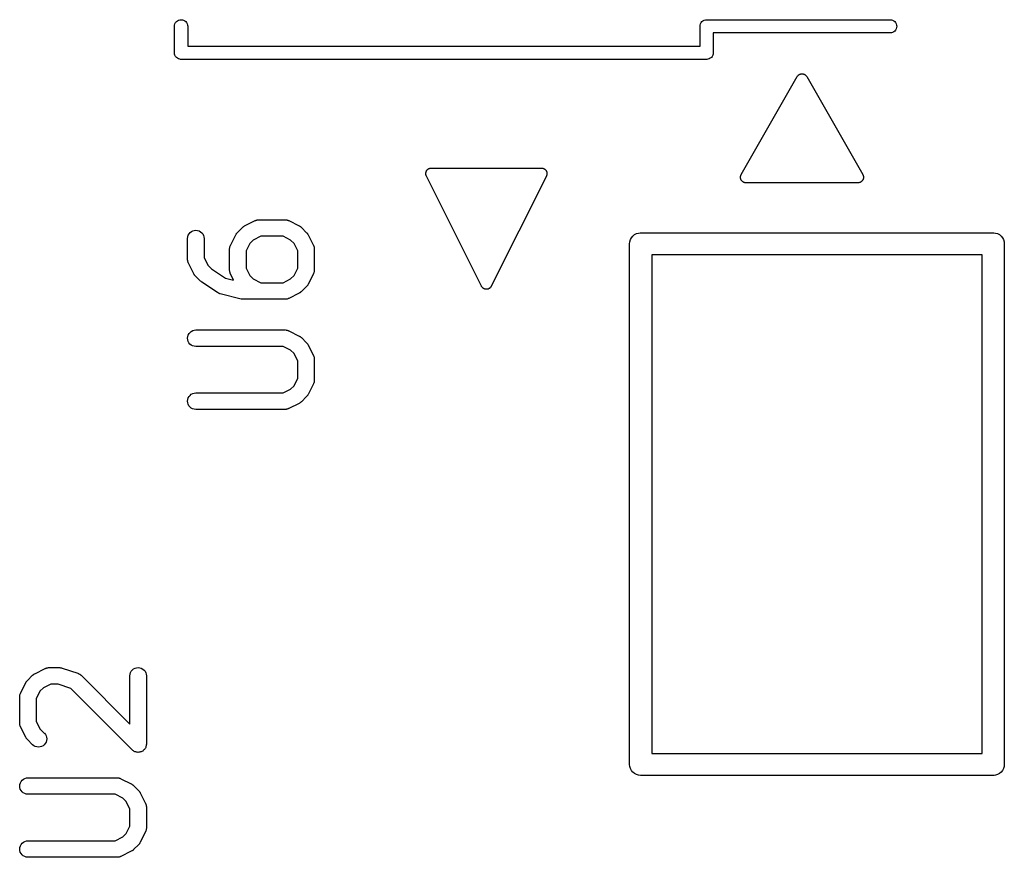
# Model space of a CAD drawing. Extents: x 0.02 to 3.89, y 0.07 to 3.88.
# Tile 43 of 172: x 1.97 to 2.32, y 1.81 to 2.11. Entities that reach past the tile are written whole.
import ezdxf

# ---------------------------------------------------------------- set-up
doc = ezdxf.new("R2010")
doc.units = 0
doc.header["$MEASUREMENT"] = 0
doc.layers.add('BLACK', color=7, linetype='CONTINUOUS')

msp = doc.modelspace()

# ---------------------------------------------------------------- linework, layer by layer
at = {"layer": 'BLACK', "linetype": 'CONTINUOUS'}
for p, q in [((2.02579, 2.10405), (2.02582, 2.1044)), ((2.02579, 2.0946), (2.02579, 2.10405)), ((2.02582, 2.1044), (2.02596, 2.10485)), ((2.02596, 2.10485), (2.02618, 2.10526)), ((2.02618, 2.10526), (2.02647, 2.10562)), ((2.02647, 2.10562), (2.02683, 2.10591)), ((2.02683, 2.10591), (2.02724, 2.10613)), ((2.02724, 2.10613), (2.02769, 2.10627)), ((2.02769, 2.10627), (2.02815, 2.10631)), ((2.02815, 2.10631), (2.02861, 2.10627)), ((2.02861, 2.10627), (2.02906, 2.10613)), ((2.02906, 2.10613), (2.02947, 2.10591)), ((2.02947, 2.10591), (2.02983, 2.10562)), ((2.02983, 2.10562), (2.03012, 2.10526)), ((2.03012, 2.10526), (2.03034, 2.10485)), ((2.03034, 2.10485), (2.03048, 2.1044)), ((2.03048, 2.1044), (2.03051, 2.10405)), ((2.03051, 2.10405), (2.03051, 2.09685)), ((2.21357, 2.10394), (2.21362, 2.1044)), ((2.21358, 2.10382), (2.21357, 2.10394)), ((2.21362, 2.1044), (2.21375, 2.10485)), ((2.21375, 2.10485), (2.21397, 2.10526)), ((2.21397, 2.10526), (2.21427, 2.10562)), ((2.21427, 2.10562), (2.21463, 2.10591)), ((2.21463, 2.10591), (2.21504, 2.10613)), ((2.21504, 2.10613), (2.21548, 2.10627)), ((2.21548, 2.10627), (2.21583, 2.1063)), ((2.21583, 2.1063), (2.21594, 2.10631)), ((2.21583, 2.1063), (2.21583, 2.1063)), ((2.21594, 2.10631), (2.21606, 2.1063)), ((2.21606, 2.1063), (2.28161, 2.1063)), ((2.28161, 2.1063), (2.28196, 2.10627)), ((2.28196, 2.10627), (2.2824, 2.10613)), ((2.2824, 2.10613), (2.28281, 2.10591)), ((2.28281, 2.10591), (2.28317, 2.10562)), ((2.28317, 2.10562), (2.28347, 2.10526)), ((2.28347, 2.10526), (2.28369, 2.10485)), ((2.28369, 2.10485), (2.28382, 2.1044)), ((2.28382, 2.1044), (2.28387, 2.10394)), ((2.28387, 2.10394), (2.28382, 2.10347)), ((2.21358, 2.09685), (2.21358, 2.10382)), ((2.28161, 2.10157), (2.21831, 2.10157)), ((2.21831, 2.10157), (2.21831, 2.0946)), ((2.28196, 2.10161), (2.28161, 2.10157)), ((2.2824, 2.10174), (2.28196, 2.10161)), ((2.28281, 2.10196), (2.2824, 2.10174)), ((2.28317, 2.10226), (2.28281, 2.10196)), ((2.28347, 2.10262), (2.28317, 2.10226)), ((2.28369, 2.10303), (2.28347, 2.10262)), ((2.28382, 2.10347), (2.28369, 2.10303)), ((2.03051, 2.09685), (2.21358, 2.09685)), ((2.02578, 2.09449), (2.02579, 2.0946)), ((2.02582, 2.09403), (2.02578, 2.09449)), ((2.02596, 2.09358), (2.02582, 2.09403)), ((2.02618, 2.09317), (2.02596, 2.09358)), ((2.21814, 2.09358), (2.21792, 2.09317)), ((2.21827, 2.09403), (2.21814, 2.09358)), ((2.21832, 2.09449), (2.21827, 2.09403)), ((2.21831, 2.0946), (2.21832, 2.09449)), ((2.02647, 2.09281), (2.02618, 2.09317)), ((2.02683, 2.09251), (2.02647, 2.09281)), ((2.02724, 2.0923), (2.02683, 2.09251)), ((2.02769, 2.09216), (2.02724, 2.0923)), ((2.02795, 2.09213), (2.02769, 2.09216)), ((2.02815, 2.09211), (2.02795, 2.09213)), ((2.02827, 2.09213), (2.02815, 2.09211)), ((2.21583, 2.09213), (2.02827, 2.09213)), ((2.21594, 2.09211), (2.21583, 2.09213)), ((2.21606, 2.09213), (2.21594, 2.09211)), ((2.21641, 2.09216), (2.21606, 2.09213)), ((2.21606, 2.09213), (2.21606, 2.09213)), ((2.21685, 2.0923), (2.21641, 2.09216)), ((2.21726, 2.09251), (2.21685, 2.0923)), ((2.21762, 2.09281), (2.21726, 2.09251)), ((2.21792, 2.09317), (2.21762, 2.09281)), ((2.24845, 2.08622), (2.2485, 2.08626)), ((2.2485, 2.08626), (2.24853, 2.08631)), ((2.24853, 2.08631), (2.24863, 2.0864)), ((2.24863, 2.0864), (2.24872, 2.0865)), ((2.24872, 2.0865), (2.24877, 2.08653)), ((2.24877, 2.08653), (2.24881, 2.08657)), ((2.24881, 2.08657), (2.24893, 2.08664)), ((2.24893, 2.08664), (2.24904, 2.08672)), ((2.24904, 2.08672), (2.24909, 2.08674)), ((2.24909, 2.08674), (2.24914, 2.08677)), ((2.24914, 2.08677), (2.24927, 2.08682)), ((2.24927, 2.08682), (2.24939, 2.08687)), ((2.24939, 2.08687), (2.24945, 2.08688)), ((2.24945, 2.08688), (2.2495, 2.0869)), ((2.2495, 2.0869), (2.24963, 2.08693)), ((2.24963, 2.08693), (2.24976, 2.08695)), ((2.24976, 2.08695), (2.24982, 2.08696)), ((2.24982, 2.08696), (2.24988, 2.08696)), ((2.24988, 2.08696), (2.25001, 2.08696)), ((2.25001, 2.08696), (2.25015, 2.08696)), ((2.25015, 2.08696), (2.25021, 2.08695)), ((2.25021, 2.08695), (2.25027, 2.08695)), ((2.25027, 2.08695), (2.25039, 2.08692)), ((2.25039, 2.08692), (2.25052, 2.0869)), ((2.25052, 2.0869), (2.25058, 2.08688)), ((2.25058, 2.08688), (2.25064, 2.08686)), ((2.25064, 2.08686), (2.25076, 2.08681)), ((2.25076, 2.08681), (2.25088, 2.08676)), ((2.25088, 2.08676), (2.25093, 2.08673)), ((2.25093, 2.08673), (2.25099, 2.0867)), ((2.25099, 2.0867), (2.2511, 2.08662)), ((2.2511, 2.08662), (2.25121, 2.08655)), ((2.25121, 2.08655), (2.25125, 2.08651)), ((2.25125, 2.08651), (2.2513, 2.08648)), ((2.2513, 2.08648), (2.25139, 2.08638)), ((2.25139, 2.08638), (2.25149, 2.08629)), ((2.25149, 2.08629), (2.25152, 2.08624)), ((2.25152, 2.08624), (2.25156, 2.0862)), ((2.22829, 2.05098), (2.24829, 2.08598)), ((2.24829, 2.08598), (2.2483, 2.086)), ((2.2483, 2.086), (2.24838, 2.08611)), ((2.24838, 2.08611), (2.24845, 2.08622)), ((2.25156, 2.0862), (2.25163, 2.08608)), ((2.25163, 2.08608), (2.25171, 2.08598)), ((2.25171, 2.08598), (2.27171, 2.05098)), ((2.11559, 2.05135), (2.1156, 2.05148)), ((2.1156, 2.05129), (2.11559, 2.05135)), ((2.11559, 2.05122), (2.1156, 2.05129)), ((2.11561, 2.0511), (2.11559, 2.05122)), ((2.1156, 2.05148), (2.11561, 2.05161)), ((2.11561, 2.05161), (2.11562, 2.05167)), ((2.11563, 2.05097), (2.11561, 2.0511)), ((2.11562, 2.05167), (2.11563, 2.05173)), ((2.11563, 2.05173), (2.11567, 2.05186)), ((2.11567, 2.05186), (2.1157, 2.05198)), ((2.1157, 2.05198), (2.11573, 2.05204)), ((2.11573, 2.05204), (2.11574, 2.0521)), ((2.11574, 2.0521), (2.11581, 2.05221)), ((2.11581, 2.05221), (2.11586, 2.05233)), ((2.11586, 2.05233), (2.1159, 2.05238)), ((2.1159, 2.05238), (2.11593, 2.05244)), ((2.11593, 2.05244), (2.11601, 2.05254)), ((2.11601, 2.05254), (2.11608, 2.05264)), ((2.11608, 2.05264), (2.11613, 2.05269)), ((2.11613, 2.05269), (2.11617, 2.05274)), ((2.11617, 2.05274), (2.11627, 2.05282)), ((2.11627, 2.05282), (2.11636, 2.0529)), ((2.11636, 2.0529), (2.11642, 2.05294)), ((2.11642, 2.05294), (2.11647, 2.05298)), ((2.11647, 2.05298), (2.11658, 2.05304)), ((2.11658, 2.05304), (2.11669, 2.05311)), ((2.11669, 2.05311), (2.11675, 2.05313)), ((2.11675, 2.05313), (2.11681, 2.05316)), ((2.11681, 2.05316), (2.11693, 2.0532)), ((2.11693, 2.0532), (2.11705, 2.05324)), ((2.11705, 2.05324), (2.11711, 2.05325)), ((2.11711, 2.05325), (2.11718, 2.05327)), ((2.11718, 2.05327), (2.1173, 2.05328)), ((2.1173, 2.05328), (2.11743, 2.0533)), ((2.11743, 2.0533), (2.11749, 2.0533)), ((2.11749, 2.0533), (2.11756, 2.05331)), ((2.11756, 2.05331), (2.15693, 2.05331)), ((2.15693, 2.05331), (2.15696, 2.05331)), ((2.15696, 2.05331), (2.15702, 2.0533)), ((2.15702, 2.0533), (2.15709, 2.0533)), ((2.15709, 2.0533), (2.15721, 2.05328)), ((2.15721, 2.05328), (2.15734, 2.05326)), ((2.15734, 2.05326), (2.1574, 2.05324)), ((2.1574, 2.05324), (2.15746, 2.05323)), ((2.15746, 2.05323), (2.15758, 2.05319)), ((2.15758, 2.05319), (2.1577, 2.05315)), ((2.1577, 2.05315), (2.15776, 2.05312)), ((2.15776, 2.05312), (2.15782, 2.05309)), ((2.15782, 2.05309), (2.15793, 2.05302)), ((2.15793, 2.05302), (2.15804, 2.05296)), ((2.15804, 2.05296), (2.15809, 2.05292)), ((2.15809, 2.05292), (2.15815, 2.05289)), ((2.15815, 2.05289), (2.15824, 2.0528)), ((2.15824, 2.0528), (2.15834, 2.05272)), ((2.15834, 2.05272), (2.15838, 2.05267)), ((2.15838, 2.05267), (2.15842, 2.05262)), ((2.15842, 2.05262), (2.1585, 2.05252)), ((2.1585, 2.05252), (2.15858, 2.05242)), ((2.15858, 2.05242), (2.15861, 2.05236)), ((2.15861, 2.05236), (2.15864, 2.05231)), ((2.15864, 2.05231), (2.1587, 2.05219)), ((2.1587, 2.05219), (2.15875, 2.05208)), ((2.15875, 2.05208), (2.15877, 2.05201)), ((2.15877, 2.05201), (2.1588, 2.05195)), ((2.1588, 2.05195), (2.15883, 2.05183)), ((2.15883, 2.05183), (2.15886, 2.05171)), ((2.15886, 2.05171), (2.15887, 2.05164)), ((2.15887, 2.05107), (2.15886, 2.05094)), ((2.15887, 2.05164), (2.15888, 2.05158)), ((2.15889, 2.0512), (2.15887, 2.05107)), ((2.15888, 2.05158), (2.15889, 2.05145)), ((2.15889, 2.05145), (2.1589, 2.05132)), ((2.1589, 2.05132), (2.15889, 2.05126)), ((2.15889, 2.05126), (2.15889, 2.0512)), ((2.11564, 2.05091), (2.11563, 2.05097)), ((2.11565, 2.05084), (2.11564, 2.05091)), ((2.1157, 2.05072), (2.11565, 2.05084)), ((2.11573, 2.0506), (2.1157, 2.05072)), ((2.11576, 2.05054), (2.11573, 2.0506)), ((2.11579, 2.05048), (2.11576, 2.05054)), ((2.1158, 2.05046), (2.11579, 2.05048)), ((2.13548, 2.01109), (2.1158, 2.05046)), ((2.15869, 2.05046), (2.139, 2.01109)), ((2.15871, 2.05052), (2.15869, 2.05046)), ((2.15874, 2.05058), (2.15871, 2.05052)), ((2.15878, 2.0507), (2.15874, 2.05058)), ((2.15883, 2.05082), (2.15878, 2.0507)), ((2.15884, 2.05088), (2.15883, 2.05082)), ((2.15886, 2.05094), (2.15884, 2.05088)), ((2.22803, 2.05001), (2.22804, 2.05013)), ((2.22804, 2.04994), (2.22803, 2.05001)), ((2.22804, 2.05013), (2.22805, 2.05025)), ((2.22804, 2.04987), (2.22804, 2.04994)), ((2.22806, 2.04975), (2.22804, 2.04987)), ((2.22805, 2.05025), (2.22806, 2.05032)), ((2.22806, 2.05032), (2.22807, 2.0504)), ((2.22807, 2.04963), (2.22806, 2.04975)), ((2.22807, 2.0504), (2.22811, 2.05051)), ((2.22809, 2.04956), (2.22807, 2.04963)), ((2.2281, 2.04949), (2.22809, 2.04956)), ((2.22814, 2.04938), (2.2281, 2.04949)), ((2.22811, 2.05051), (2.22813, 2.05063)), ((2.22813, 2.05063), (2.22816, 2.05069)), ((2.22817, 2.04926), (2.22814, 2.04938)), ((2.22816, 2.05069), (2.22819, 2.05076)), ((2.22821, 2.0492), (2.22817, 2.04926)), ((2.22819, 2.05076), (2.22824, 2.05087)), ((2.22823, 2.04913), (2.22821, 2.0492)), ((2.2283, 2.04903), (2.22823, 2.04913)), ((2.22824, 2.05087), (2.22829, 2.05098)), ((2.22835, 2.04892), (2.2283, 2.04903)), ((2.2284, 2.04887), (2.22835, 2.04892)), ((2.22844, 2.0488), (2.2284, 2.04887)), ((2.22852, 2.04872), (2.22844, 2.0488)), ((2.22859, 2.04862), (2.22852, 2.04872)), ((2.22865, 2.04858), (2.22859, 2.04862)), ((2.2287, 2.04852), (2.22865, 2.04858)), ((2.2288, 2.04845), (2.2287, 2.04852)), ((2.22889, 2.04838), (2.2288, 2.04845)), ((2.22895, 2.04834), (2.22889, 2.04838)), ((2.22901, 2.0483), (2.22895, 2.04834)), ((2.22912, 2.04825), (2.22901, 2.0483)), ((2.22922, 2.04819), (2.22912, 2.04825)), ((2.22929, 2.04817), (2.22922, 2.04819)), ((2.22936, 2.04814), (2.22929, 2.04817)), ((2.22948, 2.04811), (2.22936, 2.04814)), ((2.22959, 2.04807), (2.22948, 2.04811)), ((2.22966, 2.04807), (2.22959, 2.04807)), ((2.22973, 2.04805), (2.22966, 2.04807)), ((2.22985, 2.04805), (2.22973, 2.04805)), ((2.22997, 2.04803), (2.22985, 2.04805)), ((2.23, 2.04803), (2.22997, 2.04803)), ((2.27, 2.04803), (2.23, 2.04803)), ((2.27012, 2.04804), (2.27, 2.04803)), ((2.27024, 2.04805), (2.27012, 2.04804)), ((2.27031, 2.04806), (2.27024, 2.04805)), ((2.27038, 2.04807), (2.27031, 2.04806)), ((2.2705, 2.0481), (2.27038, 2.04807)), ((2.27061, 2.04813), (2.2705, 2.0481)), ((2.27068, 2.04816), (2.27061, 2.04813)), ((2.27075, 2.04818), (2.27068, 2.04816)), ((2.27086, 2.04824), (2.27075, 2.04818)), ((2.27096, 2.04828), (2.27086, 2.04824)), ((2.27102, 2.04833), (2.27096, 2.04828)), ((2.27109, 2.04836), (2.27102, 2.04833)), ((2.27118, 2.04844), (2.27109, 2.04836)), ((2.27128, 2.0485), (2.27118, 2.04844)), ((2.27133, 2.04856), (2.27128, 2.0485)), ((2.27139, 2.0486), (2.27133, 2.04856)), ((2.27146, 2.0487), (2.27139, 2.0486)), ((2.27155, 2.04878), (2.27146, 2.0487)), ((2.27159, 2.04884), (2.27155, 2.04878)), ((2.27163, 2.0489), (2.27159, 2.04884)), ((2.27169, 2.049), (2.27163, 2.0489)), ((2.27175, 2.0491), (2.27169, 2.049)), ((2.27171, 2.05098), (2.27172, 2.05095)), ((2.27172, 2.05095), (2.27177, 2.05084)), ((2.27178, 2.04917), (2.27175, 2.0491)), ((2.27177, 2.05084), (2.27183, 2.05074)), ((2.27181, 2.04924), (2.27178, 2.04917)), ((2.27185, 2.04935), (2.27181, 2.04924)), ((2.27183, 2.05074), (2.27185, 2.05067)), ((2.27185, 2.05067), (2.27187, 2.0506)), ((2.27189, 2.04946), (2.27185, 2.04935)), ((2.27187, 2.0506), (2.2719, 2.05048)), ((2.27191, 2.04953), (2.27189, 2.04946)), ((2.2719, 2.05048), (2.27193, 2.05037)), ((2.27193, 2.0496), (2.27191, 2.04953)), ((2.27193, 2.05037), (2.27194, 2.0503)), ((2.27194, 2.04972), (2.27193, 2.0496)), ((2.27194, 2.0503), (2.27196, 2.05022)), ((2.27196, 2.04984), (2.27194, 2.04972)), ((2.27196, 2.05022), (2.27196, 2.05011)), ((2.27196, 2.05011), (2.27197, 2.04999)), ((2.27197, 2.04999), (2.27196, 2.04991)), ((2.27196, 2.04991), (2.27196, 2.04984)), ((2.05087, 2.03264), (2.05462, 2.03451)), ((2.05462, 2.03451), (2.05465, 2.03453)), ((2.05465, 2.03453), (2.05474, 2.03456)), ((2.05474, 2.03456), (2.05481, 2.0346)), ((2.05481, 2.0346), (2.05501, 2.03466)), ((2.05501, 2.03466), (2.05519, 2.03473)), ((2.05519, 2.03473), (2.05528, 2.03474)), ((2.05528, 2.03474), (2.05536, 2.03477)), ((2.05536, 2.03477), (2.05556, 2.03479)), ((2.05556, 2.03479), (2.05576, 2.03482)), ((2.05576, 2.03482), (2.05585, 2.03482)), ((2.05585, 2.03482), (2.05594, 2.03482)), ((2.05594, 2.03482), (2.06531, 2.03482)), ((2.06531, 2.03482), (2.06535, 2.03482)), ((2.06535, 2.03482), (2.06544, 2.03481)), ((2.06544, 2.03481), (2.06553, 2.03482)), ((2.06553, 2.03482), (2.06572, 2.03478)), ((2.06572, 2.03478), (2.06593, 2.03476)), ((2.06593, 2.03476), (2.06601, 2.03473)), ((2.06601, 2.03473), (2.06609, 2.03472)), ((2.06609, 2.03472), (2.06628, 2.03465)), ((2.06628, 2.03465), (2.06647, 2.03458)), ((2.06647, 2.03458), (2.06655, 2.03454)), ((2.06655, 2.03454), (2.06663, 2.03451)), ((2.06663, 2.03451), (2.07038, 2.03264)), ((2.031, 2.02979), (2.03137, 2.03023)), ((2.03137, 2.03023), (2.03182, 2.03059)), ((2.03182, 2.03059), (2.03233, 2.03086)), ((2.03233, 2.03086), (2.03289, 2.03102)), ((2.03289, 2.03102), (2.03346, 2.03107)), ((2.03346, 2.03107), (2.03403, 2.03101)), ((2.03403, 2.03101), (2.03458, 2.03084)), ((2.03458, 2.03084), (2.03509, 2.03057)), ((2.03509, 2.03057), (2.03554, 2.0302)), ((2.03554, 2.0302), (2.0359, 2.02976)), ((2.04794, 2.02986), (2.048, 2.02996)), ((2.048, 2.02996), (2.04812, 2.03008)), ((2.04812, 2.03008), (2.04823, 2.03021)), ((2.04823, 2.03021), (2.0501, 2.03208)), ((2.0501, 2.03208), (2.05013, 2.03211)), ((2.05013, 2.03211), (2.05026, 2.03222)), ((2.05026, 2.03222), (2.05038, 2.03233)), ((2.05038, 2.03233), (2.05048, 2.0324)), ((2.05048, 2.0324), (2.05058, 2.03247)), ((2.05058, 2.03247), (2.05073, 2.03255)), ((2.05073, 2.03255), (2.05087, 2.03264)), ((2.07038, 2.03264), (2.07042, 2.03262)), ((2.07042, 2.03262), (2.07056, 2.03253)), ((2.07056, 2.03253), (2.0707, 2.03245)), ((2.0707, 2.03245), (2.0708, 2.03237)), ((2.0708, 2.03237), (2.0709, 2.03231)), ((2.0709, 2.03231), (2.07102, 2.03219)), ((2.07102, 2.03219), (2.07115, 2.03208)), ((2.07115, 2.03208), (2.07302, 2.03021)), ((2.07302, 2.03021), (2.07305, 2.03018)), ((2.07305, 2.03018), (2.07316, 2.03005)), ((2.07316, 2.03005), (2.07327, 2.02993)), ((2.19085, 2.02988), (2.19159, 2.0301)), ((2.19159, 2.0301), (2.19217, 2.03016)), ((2.19217, 2.03016), (2.19236, 2.03018)), ((2.19236, 2.03018), (2.19256, 2.03016)), ((2.19256, 2.03016), (2.31815, 2.03016)), ((2.31815, 2.03016), (2.31835, 2.03018)), ((2.31835, 2.03018), (2.31854, 2.03016)), ((2.31854, 2.03016), (2.31912, 2.0301)), ((2.31912, 2.0301), (2.31986, 2.02988)), ((2.03049, 2.02816), (2.03055, 2.02874)), ((2.03049, 2.02812), (2.03049, 2.02816)), ((2.03049, 2.02062), (2.03049, 2.02812)), ((2.03055, 2.02874), (2.03073, 2.02928)), ((2.03073, 2.02928), (2.031, 2.02979)), ((2.0359, 2.02976), (2.03617, 2.02925)), ((2.03617, 2.02925), (2.03634, 2.0287)), ((2.03634, 2.0287), (2.03639, 2.02812)), ((2.03639, 2.02812), (2.03639, 2.02132)), ((2.0458, 2.02569), (2.04767, 2.02944)), ((2.04767, 2.02944), (2.04769, 2.02948)), ((2.04769, 2.02948), (2.04778, 2.02962)), ((2.04778, 2.02962), (2.04786, 2.02976)), ((2.04786, 2.02976), (2.04794, 2.02986)), ((2.05394, 2.02757), (2.05274, 2.02637)), ((2.05663, 2.02892), (2.05394, 2.02757)), ((2.06461, 2.02892), (2.05663, 2.02892)), ((2.06731, 2.02757), (2.06461, 2.02892)), ((2.06851, 2.02637), (2.06731, 2.02757)), ((2.07327, 2.02993), (2.07334, 2.02983)), ((2.07334, 2.02983), (2.07341, 2.02973)), ((2.07341, 2.02973), (2.07349, 2.02958)), ((2.07349, 2.02958), (2.07358, 2.02944)), ((2.07358, 2.02944), (2.07545, 2.02569)), ((2.18841, 2.02622), (2.18848, 2.02699)), ((2.18848, 2.02699), (2.18871, 2.02773)), ((2.18871, 2.02773), (2.18907, 2.02842)), ((2.18907, 2.02842), (2.18956, 2.02902)), ((2.18956, 2.02902), (2.19016, 2.02951)), ((2.19016, 2.02951), (2.19085, 2.02988)), ((2.31986, 2.02988), (2.32054, 2.02951)), ((2.32054, 2.02951), (2.32114, 2.02902)), ((2.32114, 2.02902), (2.32164, 2.02842)), ((2.32164, 2.02842), (2.322, 2.02773)), ((2.322, 2.02773), (2.32223, 2.02699)), ((2.32223, 2.02699), (2.3223, 2.02622)), ((2.04549, 2.02459), (2.04553, 2.02479)), ((2.0455, 2.0245), (2.04549, 2.02459)), ((2.04549, 2.02441), (2.0455, 2.0245)), ((2.04549, 2.02437), (2.04549, 2.02441)), ((2.04549, 2.01687), (2.04549, 2.02437)), ((2.04553, 2.02479), (2.04555, 2.02499)), ((2.04555, 2.02499), (2.04558, 2.02507)), ((2.04558, 2.02507), (2.04559, 2.02515)), ((2.04559, 2.02515), (2.04566, 2.02534)), ((2.04566, 2.02534), (2.04572, 2.02554)), ((2.04572, 2.02554), (2.04577, 2.02561)), ((2.04577, 2.02561), (2.0458, 2.02569)), ((2.05274, 2.02637), (2.05139, 2.02367)), ((2.05139, 2.02367), (2.05139, 2.01757)), ((2.06986, 2.02367), (2.06851, 2.02637)), ((2.06986, 2.01757), (2.06986, 2.02367)), ((2.07545, 2.02569), (2.07547, 2.02566)), ((2.07547, 2.02566), (2.0755, 2.02557)), ((2.0755, 2.02557), (2.07554, 2.0255)), ((2.07554, 2.0255), (2.0756, 2.0253)), ((2.0756, 2.0253), (2.07567, 2.02511)), ((2.07567, 2.02511), (2.07568, 2.02503)), ((2.07568, 2.02503), (2.07571, 2.02495)), ((2.07571, 2.02495), (2.07573, 2.02474)), ((2.07573, 2.02474), (2.07576, 2.02455)), ((2.07576, 2.02455), (2.07575, 2.02446)), ((2.07575, 2.02446), (2.07576, 2.02437)), ((2.07576, 2.02437), (2.07576, 2.01687)), ((2.18843, 2.02603), (2.18841, 2.02622)), ((2.18843, 1.84043), (2.18843, 2.02603)), ((2.3223, 2.02622), (2.32228, 2.02603)), ((2.32228, 2.02603), (2.32228, 1.84043)), ((2.0305, 2.02054), (2.03049, 2.02062)), ((2.03049, 2.02045), (2.0305, 2.02054)), ((2.03052, 2.02025), (2.03049, 2.02045)), ((2.03054, 2.02005), (2.03052, 2.02025)), ((2.03057, 2.01997), (2.03054, 2.02005)), ((2.03058, 2.01988), (2.03057, 2.01997)), ((2.03065, 2.01969), (2.03058, 2.01988)), ((2.03071, 2.0195), (2.03065, 2.01969)), ((2.03075, 2.01942), (2.03071, 2.0195)), ((2.03078, 2.01934), (2.03075, 2.01942)), ((2.03639, 2.02132), (2.03774, 2.01862)), ((2.1963, 2.02228), (2.1963, 1.84417)), ((2.31441, 2.02228), (2.1963, 2.02228)), ((2.31441, 1.84417), (2.31441, 2.02228)), ((2.0308, 2.0193), (2.03078, 2.01934)), ((2.03267, 2.01555), (2.0308, 2.0193)), ((2.03774, 2.01862), (2.03907, 2.01729)), ((2.03907, 2.01729), (2.04403, 2.01399)), ((2.04549, 2.01679), (2.04549, 2.01687)), ((2.04549, 2.0167), (2.04549, 2.01679)), ((2.04552, 2.0165), (2.04549, 2.0167)), ((2.04554, 2.0163), (2.04552, 2.0165)), ((2.04557, 2.01622), (2.04554, 2.0163)), ((2.04558, 2.01613), (2.04557, 2.01622)), ((2.04565, 2.01594), (2.04558, 2.01613)), ((2.04571, 2.01575), (2.04565, 2.01594)), ((2.05139, 2.01757), (2.05274, 2.01487)), ((2.06851, 2.01487), (2.06986, 2.01757)), ((2.07559, 2.0159), (2.07552, 2.01571)), ((2.07566, 2.01609), (2.07559, 2.0159)), ((2.07567, 2.01618), (2.07566, 2.01609)), ((2.0757, 2.01626), (2.07567, 2.01618)), ((2.07572, 2.01646), (2.0757, 2.01626)), ((2.07576, 2.01666), (2.07572, 2.01646)), ((2.07576, 2.01683), (2.07575, 2.01675)), ((2.07575, 2.01675), (2.07576, 2.01666)), ((2.07576, 2.01687), (2.07576, 2.01683)), ((2.03276, 2.01541), (2.03267, 2.01555)), ((2.03284, 2.01526), (2.03276, 2.01541)), ((2.03292, 2.01517), (2.03284, 2.01526)), ((2.03298, 2.01506), (2.03292, 2.01517)), ((2.03309, 2.01494), (2.03298, 2.01506)), ((2.0332, 2.01481), (2.03309, 2.01494)), ((2.03323, 2.01478), (2.0332, 2.01481)), ((2.0351, 2.01291), (2.03323, 2.01478)), ((2.03531, 2.01274), (2.0351, 2.01291)), ((2.03552, 2.01256), (2.03531, 2.01274)), ((2.03555, 2.01254), (2.03552, 2.01256)), ((2.04118, 2.00879), (2.03555, 2.01254)), ((2.03555, 2.01254), (2.03555, 2.01254)), ((2.03555, 2.01254), (2.03555, 2.01254)), ((2.03555, 2.01254), (2.03555, 2.01254)), ((2.04403, 2.01399), (2.04694, 2.01326)), ((2.04575, 2.01567), (2.04571, 2.01575)), ((2.04578, 2.01559), (2.04575, 2.01567)), ((2.0458, 2.01555), (2.04578, 2.01559)), ((2.04694, 2.01326), (2.0458, 2.01555)), ((2.05274, 2.01487), (2.05394, 2.01368)), ((2.05394, 2.01368), (2.05663, 2.01233)), ((2.06461, 2.01233), (2.06731, 2.01368)), ((2.06731, 2.01368), (2.06851, 2.01487)), ((2.07545, 2.01555), (2.07358, 2.0118)), ((2.07548, 2.01563), (2.07545, 2.01555)), ((2.07552, 2.01571), (2.07548, 2.01563)), ((2.05663, 2.01233), (2.06461, 2.01233)), ((2.07076, 2.00885), (2.07067, 2.00877)), ((2.07087, 2.00891), (2.07076, 2.00885)), ((2.07099, 2.00903), (2.07087, 2.00891)), ((2.07112, 2.00913), (2.07099, 2.00903)), ((2.07115, 2.00916), (2.07112, 2.00913)), ((2.07302, 2.01104), (2.07115, 2.00916)), ((2.07313, 2.01116), (2.07302, 2.01104)), ((2.07324, 2.01128), (2.07313, 2.01116)), ((2.07331, 2.01139), (2.07324, 2.01128)), ((2.07339, 2.01148), (2.07331, 2.01139)), ((2.07347, 2.01163), (2.07339, 2.01148)), ((2.07356, 2.01177), (2.07347, 2.01163)), ((2.07358, 2.0118), (2.07356, 2.01177)), ((2.13551, 2.01105), (2.13548, 2.01109)), ((2.13553, 2.011), (2.13551, 2.01105)), ((2.13561, 2.01088), (2.13553, 2.011)), ((2.13569, 2.01076), (2.13561, 2.01088)), ((2.13572, 2.01073), (2.13569, 2.01076)), ((2.13575, 2.01069), (2.13572, 2.01073)), ((2.13585, 2.01059), (2.13575, 2.01069)), ((2.13595, 2.01048), (2.13585, 2.01059)), ((2.13599, 2.01046), (2.13595, 2.01048)), ((2.13603, 2.01042), (2.13599, 2.01046)), ((2.13615, 2.01034), (2.13603, 2.01042)), ((2.13626, 2.01026), (2.13615, 2.01034)), ((2.13631, 2.01024), (2.13626, 2.01026)), ((2.13635, 2.01021), (2.13631, 2.01024)), ((2.13648, 2.01016), (2.13635, 2.01021)), ((2.13662, 2.0101), (2.13648, 2.01016)), ((2.13666, 2.01009), (2.13662, 2.0101)), ((2.13671, 2.01007), (2.13666, 2.01009)), ((2.13685, 2.01005), (2.13671, 2.01007)), ((2.13699, 2.01002), (2.13685, 2.01005)), ((2.13704, 2.01001), (2.13699, 2.01002)), ((2.13709, 2.01001), (2.13704, 2.01001)), ((2.13723, 2.01001), (2.13709, 2.01001)), ((2.13737, 2.01), (2.13723, 2.01001)), ((2.13742, 2.01001), (2.13737, 2.01)), ((2.13747, 2.01001), (2.13742, 2.01001)), ((2.13761, 2.01004), (2.13747, 2.01001)), ((2.13775, 2.01007), (2.13761, 2.01004)), ((2.1378, 2.01008), (2.13775, 2.01007)), ((2.13785, 2.01009), (2.1378, 2.01008)), ((2.13798, 2.01015), (2.13785, 2.01009)), ((2.13811, 2.0102), (2.13798, 2.01015)), ((2.13815, 2.01023), (2.13811, 2.0102)), ((2.1382, 2.01025), (2.13815, 2.01023)), ((2.13832, 2.01033), (2.1382, 2.01025)), ((2.13844, 2.0104), (2.13832, 2.01033)), ((2.13847, 2.01044), (2.13844, 2.0104)), ((2.13852, 2.01047), (2.13847, 2.01044)), ((2.13862, 2.01057), (2.13852, 2.01047)), ((2.13872, 2.01067), (2.13862, 2.01057)), ((2.13875, 2.01071), (2.13872, 2.01067)), ((2.13878, 2.01074), (2.13875, 2.01071)), ((2.13886, 2.01086), (2.13878, 2.01074)), ((2.13894, 2.01098), (2.13886, 2.01086)), ((2.13897, 2.01102), (2.13894, 2.01098)), ((2.13899, 2.01106), (2.13897, 2.01102)), ((2.139, 2.01109), (2.13899, 2.01106)), ((2.04135, 2.0087), (2.04118, 2.00879)), ((2.04152, 2.0086), (2.04135, 2.0087)), ((2.0416, 2.00856), (2.04152, 2.0086)), ((2.04168, 2.00852), (2.0416, 2.00856)), ((2.04187, 2.00846), (2.04168, 2.00852)), ((2.04206, 2.00839), (2.04187, 2.00846)), ((2.0421, 2.00838), (2.04206, 2.00839)), ((2.0496, 2.00651), (2.0421, 2.00838)), ((2.04965, 2.0065), (2.0496, 2.00651)), ((2.0497, 2.00649), (2.04965, 2.0065)), ((2.04993, 2.00646), (2.0497, 2.00649)), ((2.05017, 2.00642), (2.04993, 2.00646)), ((2.05022, 2.00643), (2.05017, 2.00642)), ((2.05027, 2.00642), (2.05022, 2.00643)), ((2.05031, 2.00642), (2.05027, 2.00642)), ((2.06531, 2.00642), (2.05031, 2.00642)), ((2.0654, 2.00643), (2.06531, 2.00642)), ((2.06548, 2.00643), (2.0654, 2.00643)), ((2.06568, 2.00646), (2.06548, 2.00643)), ((2.06588, 2.00648), (2.06568, 2.00646)), ((2.06597, 2.0065), (2.06588, 2.00648)), ((2.06605, 2.00652), (2.06597, 2.0065)), ((2.06624, 2.00659), (2.06605, 2.00652)), ((2.06644, 2.00664), (2.06624, 2.00659)), ((2.06651, 2.00668), (2.06644, 2.00664)), ((2.06659, 2.00671), (2.06651, 2.00668)), ((2.06663, 2.00673), (2.06659, 2.00671)), ((2.07038, 2.00861), (2.06663, 2.00673)), ((2.07052, 2.0087), (2.07038, 2.00861)), ((2.07067, 2.00877), (2.07052, 2.0087)), ((2.03136, 1.9946), (2.03181, 1.99496)), ((2.03181, 1.99496), (2.03231, 1.99523)), ((2.03231, 1.99523), (2.03287, 1.9954)), ((2.03287, 1.9954), (2.03344, 1.99545)), ((2.03344, 1.99545), (2.06531, 1.99545)), ((2.06531, 1.99545), (2.06535, 1.99545)), ((2.06535, 1.99545), (2.06544, 1.99544)), ((2.06544, 1.99544), (2.06553, 1.99545)), ((2.06553, 1.99545), (2.06572, 1.99541)), ((2.06572, 1.99541), (2.06593, 1.99539)), ((2.06593, 1.99539), (2.06601, 1.99536)), ((2.06601, 1.99536), (2.06609, 1.99535)), ((2.06609, 1.99535), (2.06628, 1.99528)), ((2.06628, 1.99528), (2.06647, 1.99521)), ((2.06647, 1.99521), (2.06655, 1.99517)), ((2.06655, 1.99517), (2.06663, 1.99514)), ((2.06663, 1.99514), (2.07038, 1.99327)), ((2.03049, 1.99252), (2.03055, 1.99309)), ((2.03054, 1.99195), (2.03049, 1.99252)), ((2.0307, 1.99139), (2.03054, 1.99195)), ((2.03055, 1.99309), (2.03072, 1.99365)), ((2.03097, 1.99088), (2.0307, 1.99139)), ((2.03072, 1.99365), (2.03099, 1.99415)), ((2.03099, 1.99415), (2.03136, 1.9946)), ((2.07038, 1.99327), (2.07042, 1.99325)), ((2.07042, 1.99325), (2.07056, 1.99316)), ((2.07056, 1.99316), (2.0707, 1.99308)), ((2.0707, 1.99308), (2.0708, 1.993)), ((2.0708, 1.993), (2.0709, 1.99293)), ((2.0709, 1.99293), (2.07102, 1.99282)), ((2.07102, 1.99282), (2.07115, 1.99271)), ((2.07115, 1.99271), (2.07302, 1.99084)), ((2.03133, 1.99043), (2.03097, 1.99088)), ((2.03177, 1.99006), (2.03133, 1.99043)), ((2.03228, 1.98979), (2.03177, 1.99006)), ((2.03283, 1.98961), (2.03228, 1.98979)), ((2.0334, 1.98955), (2.03283, 1.98961)), ((2.03344, 1.98955), (2.0334, 1.98955)), ((2.06461, 1.98955), (2.03344, 1.98955)), ((2.06731, 1.9882), (2.06461, 1.98955)), ((2.06851, 1.987), (2.06731, 1.9882)), ((2.07302, 1.99084), (2.07305, 1.99081)), ((2.07305, 1.99081), (2.07316, 1.99068)), ((2.07316, 1.99068), (2.07327, 1.99056)), ((2.07327, 1.99056), (2.07334, 1.99046)), ((2.07334, 1.99046), (2.07341, 1.99036)), ((2.07341, 1.99036), (2.07349, 1.99021)), ((2.07349, 1.99021), (2.07358, 1.99007)), ((2.07358, 1.99007), (2.07545, 1.98632)), ((2.06986, 1.9843), (2.06851, 1.987)), ((2.06986, 1.9782), (2.06986, 1.9843)), ((2.07545, 1.98632), (2.07547, 1.98629)), ((2.07547, 1.98629), (2.0755, 1.9862)), ((2.0755, 1.9862), (2.07554, 1.98613)), ((2.07554, 1.98613), (2.0756, 1.98593)), ((2.0756, 1.98593), (2.07567, 1.98574)), ((2.07567, 1.98574), (2.07568, 1.98566)), ((2.07568, 1.98566), (2.07571, 1.98558)), ((2.07571, 1.98558), (2.07573, 1.98537)), ((2.07573, 1.98537), (2.07576, 1.98518)), ((2.07576, 1.98518), (2.07575, 1.98509)), ((2.07575, 1.98509), (2.07576, 1.985)), ((2.07576, 1.985), (2.07576, 1.9775)), ((2.06851, 1.9755), (2.06986, 1.9782)), ((2.07576, 1.97729), (2.07572, 1.97709)), ((2.07576, 1.97746), (2.07575, 1.97738)), ((2.07575, 1.97738), (2.07576, 1.97729)), ((2.07576, 1.9775), (2.07576, 1.97746)), ((2.06461, 1.97296), (2.06731, 1.97431)), ((2.06731, 1.97431), (2.06851, 1.9755)), ((2.07545, 1.97618), (2.07358, 1.97243)), ((2.07548, 1.97626), (2.07545, 1.97618)), ((2.07552, 1.97634), (2.07548, 1.97626)), ((2.07559, 1.97653), (2.07552, 1.97634)), ((2.07566, 1.97672), (2.07559, 1.97653)), ((2.07567, 1.97681), (2.07566, 1.97672)), ((2.0757, 1.97689), (2.07567, 1.97681)), ((2.07572, 1.97709), (2.0757, 1.97689)), ((2.03049, 1.97002), (2.03055, 1.9706)), ((2.03055, 1.9706), (2.03072, 1.97115)), ((2.03072, 1.97115), (2.03099, 1.97165)), ((2.03099, 1.97165), (2.03136, 1.9721)), ((2.03136, 1.9721), (2.03181, 1.97246)), ((2.03181, 1.97246), (2.03231, 1.97273)), ((2.03231, 1.97273), (2.03287, 1.9729)), ((2.03287, 1.9729), (2.03344, 1.97296)), ((2.03344, 1.97296), (2.06461, 1.97296)), ((2.07302, 1.97167), (2.07115, 1.96979)), ((2.07313, 1.97179), (2.07302, 1.97167)), ((2.07324, 1.97191), (2.07313, 1.97179)), ((2.07331, 1.97202), (2.07324, 1.97191)), ((2.07339, 1.97211), (2.07331, 1.97202)), ((2.07347, 1.97226), (2.07339, 1.97211)), ((2.07356, 1.9724), (2.07347, 1.97226)), ((2.07358, 1.97243), (2.07356, 1.9724)), ((2.03054, 1.96945), (2.03049, 1.97002)), ((2.0307, 1.9689), (2.03054, 1.96945)), ((2.03097, 1.96839), (2.0307, 1.9689)), ((2.03133, 1.96794), (2.03097, 1.96839)), ((2.03177, 1.96757), (2.03133, 1.96794)), ((2.03228, 1.96729), (2.03177, 1.96757)), ((2.03283, 1.96712), (2.03228, 1.96729)), ((2.0334, 1.96705), (2.03283, 1.96712)), ((2.03344, 1.96705), (2.0334, 1.96705)), ((2.06531, 1.96705), (2.03344, 1.96705)), ((2.0654, 1.96706), (2.06531, 1.96705)), ((2.06548, 1.96706), (2.0654, 1.96706)), ((2.06568, 1.96709), (2.06548, 1.96706)), ((2.06588, 1.96711), (2.06568, 1.96709)), ((2.06597, 1.96713), (2.06588, 1.96711)), ((2.06605, 1.96715), (2.06597, 1.96713)), ((2.06624, 1.96722), (2.06605, 1.96715)), ((2.06644, 1.96727), (2.06624, 1.96722)), ((2.06651, 1.96731), (2.06644, 1.96727)), ((2.06659, 1.96734), (2.06651, 1.96731)), ((2.06663, 1.96736), (2.06659, 1.96734)), ((2.07038, 1.96924), (2.06663, 1.96736)), ((2.07052, 1.96933), (2.07038, 1.96924)), ((2.07067, 1.9694), (2.07052, 1.96933)), ((2.07076, 1.96948), (2.07067, 1.9694)), ((2.07087, 1.96954), (2.07076, 1.96948)), ((2.07099, 1.96966), (2.07087, 1.96954)), ((2.07112, 1.96976), (2.07099, 1.96966)), ((2.07115, 1.96979), (2.07112, 1.96976)), ((1.97323, 1.87021), (1.9751, 1.87208)), ((1.9751, 1.87208), (1.97513, 1.87211)), ((1.97513, 1.87211), (1.97526, 1.87222)), ((1.97526, 1.87222), (1.97538, 1.87233)), ((1.97538, 1.87233), (1.97549, 1.8724)), ((1.97549, 1.8724), (1.97558, 1.87247)), ((1.97558, 1.87247), (1.97573, 1.87255)), ((1.97573, 1.87255), (1.97587, 1.87264)), ((1.97587, 1.87264), (1.97962, 1.87451)), ((1.97962, 1.87451), (1.97966, 1.87453)), ((1.97966, 1.87453), (1.97974, 1.87456)), ((1.97974, 1.87456), (1.97981, 1.8746)), ((1.97981, 1.8746), (1.98001, 1.87466)), ((1.98001, 1.87466), (1.9802, 1.87473)), ((1.9802, 1.87473), (1.98028, 1.87474)), ((1.98028, 1.87474), (1.98037, 1.87477)), ((1.98037, 1.87477), (1.98057, 1.87479)), ((1.98057, 1.87479), (1.98077, 1.87482)), ((1.98077, 1.87482), (1.98085, 1.87482)), ((1.98085, 1.87482), (1.98094, 1.87482)), ((1.98094, 1.87482), (1.98469, 1.87482)), ((1.98469, 1.87482), (1.98473, 1.87482)), ((1.98473, 1.87482), (1.98489, 1.87481)), ((1.98489, 1.87481), (1.98506, 1.8748)), ((1.98506, 1.8748), (1.98518, 1.87477)), ((1.98518, 1.87477), (1.9853, 1.87476)), ((1.9853, 1.87476), (1.98546, 1.87471)), ((1.98546, 1.87471), (1.98562, 1.87467)), ((1.98562, 1.87467), (1.99125, 1.8728)), ((1.99125, 1.8728), (1.99129, 1.87278)), ((1.99129, 1.87278), (1.99136, 1.87275)), ((1.99136, 1.87275), (1.99145, 1.87272)), ((1.99145, 1.87272), (1.99163, 1.87263)), ((1.99163, 1.87263), (1.99181, 1.87254)), ((1.99181, 1.87254), (1.99188, 1.87249)), ((1.99188, 1.87249), (1.99196, 1.87245)), ((1.99196, 1.87245), (1.99211, 1.87232)), ((1.99211, 1.87232), (1.99227, 1.8722)), ((1.99227, 1.8722), (1.99233, 1.87214)), ((1.99233, 1.87214), (1.9924, 1.87208)), ((1.9924, 1.87208), (2.00986, 1.85463)), ((2.00986, 1.87191), (2.00992, 1.87248)), ((2.00986, 1.87187), (2.00986, 1.87191)), ((2.00986, 1.85463), (2.00986, 1.87187)), ((2.00992, 1.87248), (2.0101, 1.87303)), ((2.0101, 1.87303), (2.01037, 1.87354)), ((2.01037, 1.87354), (2.01074, 1.87398)), ((2.01074, 1.87398), (2.01119, 1.87434)), ((2.01119, 1.87434), (2.0117, 1.87461)), ((2.0117, 1.87461), (2.01226, 1.87477)), ((2.01226, 1.87477), (2.01283, 1.87482)), ((2.01283, 1.87482), (2.0134, 1.87476)), ((2.0134, 1.87476), (2.01395, 1.87459)), ((2.01395, 1.87459), (2.01446, 1.87432)), ((2.01446, 1.87432), (2.01491, 1.87395)), ((2.01491, 1.87395), (2.01527, 1.87351)), ((2.01527, 1.87351), (2.01554, 1.873)), ((2.01554, 1.873), (2.01571, 1.87244)), ((2.01571, 1.87244), (2.01576, 1.87187)), ((2.01576, 1.87187), (2.01576, 1.8475)), ((1.9708, 1.86569), (1.97267, 1.86944)), ((1.97267, 1.86944), (1.97269, 1.86948)), ((1.97269, 1.86948), (1.97278, 1.86962)), ((1.97278, 1.86962), (1.97286, 1.86976)), ((1.97286, 1.86976), (1.97294, 1.86986)), ((1.97294, 1.86986), (1.97301, 1.86996)), ((1.97301, 1.86996), (1.97312, 1.87008)), ((1.97312, 1.87008), (1.97323, 1.87021)), ((1.98164, 1.86892), (1.97894, 1.86757)), ((1.98421, 1.86892), (1.98164, 1.86892)), ((1.98872, 1.86742), (1.98421, 1.86892)), ((1.9705, 1.86459), (1.97053, 1.86479)), ((1.97053, 1.86479), (1.97055, 1.86499)), ((1.97055, 1.86499), (1.97058, 1.86507)), ((1.97058, 1.86507), (1.97059, 1.86515)), ((1.97059, 1.86515), (1.97067, 1.86534)), ((1.97067, 1.86534), (1.97073, 1.86554)), ((1.97073, 1.86554), (1.97077, 1.86561)), ((1.97077, 1.86561), (1.9708, 1.86569)), ((1.97774, 1.86637), (1.97639, 1.86367)), ((1.97894, 1.86757), (1.97774, 1.86637)), ((2.01072, 1.84541), (1.98872, 1.86742)), ((1.97049, 1.86441), (1.9705, 1.8645)), ((1.97049, 1.86437), (1.97049, 1.86441)), ((1.97049, 1.855), (1.97049, 1.86437)), ((1.9705, 1.8645), (1.9705, 1.86459)), ((1.97639, 1.86367), (1.97639, 1.8557)), ((1.9705, 1.85491), (1.97049, 1.855)), ((1.97049, 1.85482), (1.9705, 1.85491)), ((1.97052, 1.85463), (1.97049, 1.85482)), ((1.97054, 1.85442), (1.97052, 1.85463)), ((1.97057, 1.85434), (1.97054, 1.85442)), ((1.97058, 1.85426), (1.97057, 1.85434)), ((1.97065, 1.85407), (1.97058, 1.85426)), ((1.97071, 1.85387), (1.97065, 1.85407)), ((1.97639, 1.8557), (1.97774, 1.853)), ((1.97075, 1.8538), (1.97071, 1.85387)), ((1.97078, 1.85371), (1.97075, 1.8538)), ((1.9708, 1.85368), (1.97078, 1.85371)), ((1.97267, 1.84993), (1.9708, 1.85368)), ((1.97774, 1.853), (1.97928, 1.85146)), ((1.97928, 1.85146), (1.97931, 1.85143)), ((1.97931, 1.85143), (1.97967, 1.85098)), ((1.97967, 1.85098), (1.97993, 1.85047)), ((1.97276, 1.84979), (1.97267, 1.84993)), ((1.97284, 1.84964), (1.97276, 1.84979)), ((1.97292, 1.84954), (1.97284, 1.84964)), ((1.97298, 1.84944), (1.97292, 1.84954)), ((1.97309, 1.84932), (1.97298, 1.84944)), ((1.9732, 1.84919), (1.97309, 1.84932)), ((1.97323, 1.84916), (1.9732, 1.84919)), ((1.9751, 1.84729), (1.97323, 1.84916)), ((1.97555, 1.84692), (1.9751, 1.84729)), ((1.97926, 1.84727), (1.97882, 1.84691)), ((1.97963, 1.84771), (1.97926, 1.84727)), ((1.97991, 1.84822), (1.97963, 1.84771)), ((1.98008, 1.84877), (1.97991, 1.84822)), ((1.97993, 1.85047), (1.98009, 1.84992)), ((1.98014, 1.84934), (1.98008, 1.84877)), ((1.98009, 1.84992), (1.98014, 1.84934)), ((2.01573, 1.84717), (2.0157, 1.8469)), ((2.01576, 1.84746), (2.01573, 1.84717)), ((2.01576, 1.8475), (2.01576, 1.84747)), ((2.01576, 1.84747), (2.01576, 1.84747)), ((2.01576, 1.84747), (2.01576, 1.84747)), ((2.01576, 1.84747), (2.01576, 1.84746)), ((1.97605, 1.84665), (1.97555, 1.84692)), ((1.97661, 1.84648), (1.97605, 1.84665)), ((1.97718, 1.84642), (1.97661, 1.84648)), ((1.97775, 1.84648), (1.97718, 1.84642)), ((1.97831, 1.84664), (1.97775, 1.84648)), ((1.97882, 1.84691), (1.97831, 1.84664)), ((2.01094, 1.84523), (2.01072, 1.84541)), ((2.01116, 1.84505), (2.01094, 1.84523)), ((2.01117, 1.84505), (2.01116, 1.84505)), ((2.01116, 1.84505), (2.01116, 1.84505)), ((2.01141, 1.84491), (2.01117, 1.84505)), ((2.01167, 1.84478), (2.01141, 1.84491)), ((2.01168, 1.84477), (2.01167, 1.84478)), ((2.01167, 1.84478), (2.01167, 1.84478)), ((2.01194, 1.84469), (2.01168, 1.84477)), ((2.01222, 1.84461), (2.01194, 1.84469)), ((2.01223, 1.8446), (2.01222, 1.84461)), ((2.01222, 1.84461), (2.01222, 1.84461)), ((2.01251, 1.84458), (2.01223, 1.8446)), ((2.01279, 1.84455), (2.01251, 1.84458)), ((2.0128, 1.84455), (2.01279, 1.84455)), ((2.01279, 1.84455), (2.01279, 1.84455)), ((2.01308, 1.84457), (2.0128, 1.84455)), ((2.01336, 1.8446), (2.01308, 1.84457)), ((2.01337, 1.8446), (2.01336, 1.8446)), ((2.01365, 1.84468), (2.01337, 1.8446)), ((2.01337, 1.8446), (2.01337, 1.8446)), ((2.01392, 1.84476), (2.01365, 1.84468)), ((2.01393, 1.84477), (2.01392, 1.84476)), ((2.01392, 1.84476), (2.01392, 1.84476)), ((2.01418, 1.8449), (2.01393, 1.84477)), ((2.01443, 1.84503), (2.01418, 1.8449)), ((2.01444, 1.84503), (2.01443, 1.84503)), ((2.01443, 1.84503), (2.01443, 1.84503)), ((2.01465, 1.84521), (2.01444, 1.84503)), ((2.01488, 1.84539), (2.01465, 1.84521)), ((2.01506, 1.84561), (2.01488, 1.8454)), ((2.01488, 1.8454), (2.01488, 1.84539)), ((2.01488, 1.84539), (2.01488, 1.84539)), ((2.01525, 1.84583), (2.01506, 1.84561)), ((2.01539, 1.84608), (2.01525, 1.84584)), ((2.01525, 1.84584), (2.01525, 1.84584)), ((2.01525, 1.84584), (2.01525, 1.84583)), ((2.01552, 1.84634), (2.01539, 1.84608)), ((2.01553, 1.84634), (2.01552, 1.84634)), ((2.01561, 1.84661), (2.01553, 1.84635)), ((2.01553, 1.84635), (2.01553, 1.84634)), ((2.0157, 1.84689), (2.01561, 1.84661)), ((2.0157, 1.8469), (2.0157, 1.84689)), ((2.0157, 1.84689), (2.0157, 1.84689)), ((2.1963, 1.84417), (2.31441, 1.84417)), ((2.18841, 1.84024), (2.18843, 1.84043)), ((2.18848, 1.83946), (2.18841, 1.84024)), ((2.3223, 1.84024), (2.32227, 1.83991)), ((2.32228, 1.84043), (2.3223, 1.84024)), ((2.18871, 1.83872), (2.18848, 1.83946)), ((2.18907, 1.83804), (2.18871, 1.83872)), ((2.18944, 1.83759), (2.18907, 1.83804)), ((2.18956, 1.83744), (2.18944, 1.83759)), ((2.19016, 1.83695), (2.18956, 1.83744)), ((2.19085, 1.83658), (2.19016, 1.83695)), ((2.19159, 1.83636), (2.19085, 1.83658)), ((2.31986, 1.83658), (2.31912, 1.83636)), ((2.32054, 1.83695), (2.31986, 1.83658)), ((2.32114, 1.83744), (2.32054, 1.83695)), ((2.32164, 1.83804), (2.32114, 1.83744)), ((2.322, 1.83872), (2.32164, 1.83804)), ((2.32223, 1.83946), (2.322, 1.83872)), ((2.32227, 1.83991), (2.32223, 1.83946)), ((1.97049, 1.83252), (1.97055, 1.83309)), ((1.97055, 1.83309), (1.97072, 1.83365)), ((1.97072, 1.83365), (1.97099, 1.83415)), ((1.97099, 1.83415), (1.97136, 1.8346)), ((1.97136, 1.8346), (1.97181, 1.83496)), ((1.97181, 1.83496), (1.97231, 1.83523)), ((1.97231, 1.83523), (1.97287, 1.8354)), ((1.97287, 1.8354), (1.97344, 1.83545)), ((1.97344, 1.83545), (2.00531, 1.83545)), ((2.00531, 1.83545), (2.00535, 1.83545)), ((2.00535, 1.83545), (2.00544, 1.83544)), ((2.00544, 1.83544), (2.00553, 1.83545)), ((2.00553, 1.83545), (2.00572, 1.83541)), ((2.00572, 1.83541), (2.00593, 1.83539)), ((2.00593, 1.83539), (2.00601, 1.83536)), ((2.00601, 1.83536), (2.00609, 1.83535)), ((2.00609, 1.83535), (2.00628, 1.83528)), ((2.00628, 1.83528), (2.00647, 1.83521)), ((2.00647, 1.83521), (2.00655, 1.83517)), ((2.00655, 1.83517), (2.00663, 1.83514)), ((2.00663, 1.83514), (2.01038, 1.83327)), ((2.01038, 1.83327), (2.01042, 1.83325)), ((2.01042, 1.83325), (2.01056, 1.83316)), ((2.01056, 1.83316), (2.0107, 1.83308)), ((2.0107, 1.83308), (2.0108, 1.833)), ((2.0108, 1.833), (2.0109, 1.83293)), ((2.19236, 1.83628), (2.19159, 1.83636)), ((2.19256, 1.8363), (2.19236, 1.83628)), ((2.31815, 1.8363), (2.19256, 1.8363)), ((2.31835, 1.83628), (2.31815, 1.8363)), ((2.31854, 1.8363), (2.31835, 1.83628)), ((2.31867, 1.83631), (2.31854, 1.8363)), ((2.31912, 1.83636), (2.31867, 1.83631)), ((1.97054, 1.83195), (1.97049, 1.83252)), ((1.9707, 1.83139), (1.97054, 1.83195)), ((1.97097, 1.83088), (1.9707, 1.83139)), ((1.97133, 1.83044), (1.97097, 1.83088)), ((1.97177, 1.83006), (1.97133, 1.83044)), ((1.97228, 1.82979), (1.97177, 1.83006)), ((1.97283, 1.82961), (1.97228, 1.82979)), ((1.9734, 1.82955), (1.97283, 1.82961)), ((1.97344, 1.82955), (1.9734, 1.82955)), ((2.00461, 1.82955), (1.97344, 1.82955)), ((2.00731, 1.8282), (2.00461, 1.82955)), ((2.0109, 1.83293), (2.01102, 1.83282)), ((2.01102, 1.83282), (2.01115, 1.83271)), ((2.01115, 1.83271), (2.01302, 1.83084)), ((2.01302, 1.83084), (2.01305, 1.83081)), ((2.01305, 1.83081), (2.01316, 1.83068)), ((2.01316, 1.83068), (2.01327, 1.83056)), ((2.01327, 1.83056), (2.01334, 1.83046)), ((2.01334, 1.83046), (2.01341, 1.83036)), ((2.01341, 1.83036), (2.01349, 1.83021)), ((2.01349, 1.83021), (2.01358, 1.83007)), ((2.01358, 1.83007), (2.01545, 1.82632)), ((2.00851, 1.827), (2.00731, 1.8282)), ((2.00986, 1.8243), (2.00851, 1.827)), ((2.01545, 1.82632), (2.01547, 1.82629)), ((2.01547, 1.82629), (2.0155, 1.8262)), ((2.0155, 1.8262), (2.01554, 1.82613)), ((2.01554, 1.82613), (2.0156, 1.82593)), ((2.0156, 1.82593), (2.01567, 1.82574)), ((2.00986, 1.8182), (2.00986, 1.8243)), ((2.01567, 1.82574), (2.01568, 1.82566)), ((2.01568, 1.82566), (2.01571, 1.82558)), ((2.01571, 1.82558), (2.01573, 1.82537)), ((2.01573, 1.82537), (2.01576, 1.82518)), ((2.01576, 1.82518), (2.01575, 1.82509)), ((2.01575, 1.82509), (2.01576, 1.825)), ((2.01576, 1.825), (2.01576, 1.8175)), ((2.00731, 1.81431), (2.00851, 1.8155)), ((2.00851, 1.8155), (2.00986, 1.8182)), ((2.01545, 1.81618), (2.01358, 1.81243)), ((2.01548, 1.81626), (2.01545, 1.81618)), ((2.01552, 1.81634), (2.01548, 1.81626)), ((2.01559, 1.81653), (2.01552, 1.81634)), ((2.01566, 1.81672), (2.01559, 1.81653)), ((2.01567, 1.81681), (2.01566, 1.81672)), ((2.0157, 1.81689), (2.01567, 1.81681)), ((2.01572, 1.81709), (2.0157, 1.81689)), ((2.01576, 1.81729), (2.01572, 1.81709)), ((2.01576, 1.81746), (2.01575, 1.81738)), ((2.01575, 1.81738), (2.01576, 1.81729)), ((2.01576, 1.8175), (2.01576, 1.81746)), ((1.97099, 1.81165), (1.97136, 1.8121)), ((1.97136, 1.8121), (1.97181, 1.81246)), ((1.97181, 1.81246), (1.97231, 1.81273)), ((1.97231, 1.81273), (1.97287, 1.8129)), ((1.97287, 1.8129), (1.97344, 1.81296)), ((1.97344, 1.81296), (2.00461, 1.81296)), ((2.00461, 1.81296), (2.00731, 1.81431)), ((2.01324, 1.81191), (2.01313, 1.81179)), ((2.01331, 1.81202), (2.01324, 1.81191)), ((2.01339, 1.81211), (2.01331, 1.81202)), ((2.01347, 1.81226), (2.01339, 1.81211)), ((2.01356, 1.8124), (2.01347, 1.81226)), ((2.01358, 1.81243), (2.01356, 1.8124)), ((1.97049, 1.81002), (1.97055, 1.8106)), ((1.97054, 1.80945), (1.97049, 1.81002)), ((1.9707, 1.8089), (1.97054, 1.80945)), ((1.97055, 1.8106), (1.97072, 1.81115)), ((1.97097, 1.80839), (1.9707, 1.8089)), ((1.97072, 1.81115), (1.97099, 1.81165)), ((1.97133, 1.80794), (1.97097, 1.80839)), ((2.01038, 1.80924), (2.00663, 1.80736)), ((2.01052, 1.80933), (2.01038, 1.80924)), ((2.01067, 1.8094), (2.01052, 1.80933)), ((2.01076, 1.80948), (2.01067, 1.8094)), ((2.01087, 1.80954), (2.01076, 1.80948)), ((2.01099, 1.80966), (2.01087, 1.80954)), ((2.01112, 1.80976), (2.01099, 1.80966)), ((2.01115, 1.80979), (2.01112, 1.80976)), ((2.01302, 1.81167), (2.01115, 1.80979)), ((2.01313, 1.81179), (2.01302, 1.81167)), ((1.97177, 1.80757), (1.97133, 1.80794)), ((1.97228, 1.80729), (1.97177, 1.80757)), ((1.97283, 1.80712), (1.97228, 1.80729)), ((1.9734, 1.80705), (1.97283, 1.80712)), ((1.97344, 1.80705), (1.9734, 1.80705)), ((2.00531, 1.80705), (1.97344, 1.80705)), ((2.0054, 1.80706), (2.00531, 1.80705)), ((2.00548, 1.80706), (2.0054, 1.80706)), ((2.00568, 1.80709), (2.00548, 1.80706)), ((2.00588, 1.80711), (2.00568, 1.80709)), ((2.00597, 1.80713), (2.00588, 1.80711)), ((2.00605, 1.80715), (2.00597, 1.80713)), ((2.00624, 1.80722), (2.00605, 1.80715)), ((2.00644, 1.80727), (2.00624, 1.80722)), ((2.00651, 1.80731), (2.00644, 1.80727)), ((2.00659, 1.80734), (2.00651, 1.80731)), ((2.00663, 1.80736), (2.00659, 1.80734))]:
    msp.add_line(p, q, dxfattribs=at)

doc.saveas('drawing.dxf')
